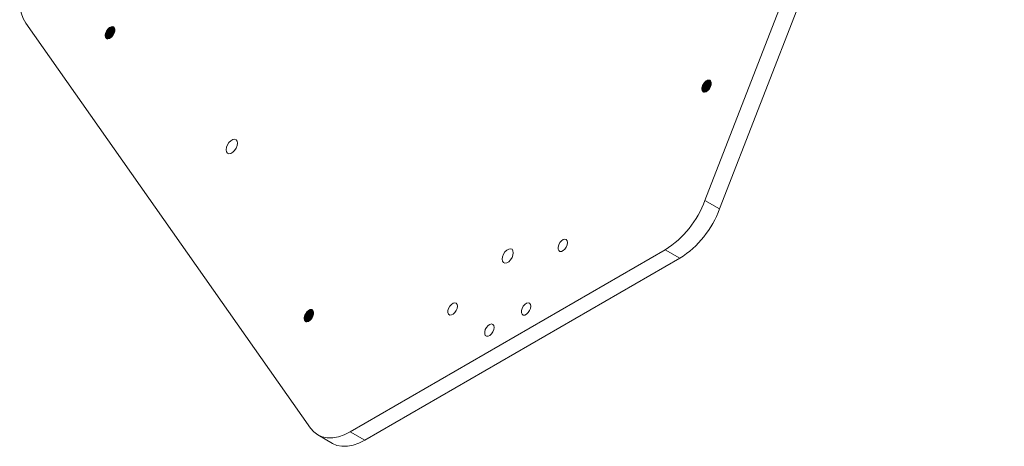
# Model space of a CAD drawing. Header units: millimetres. Extents: x -105 to 287, y 43 to 288.
# Tile 5 of 7: x 211 to 287, y 43 to 76. Entities that reach past the tile are written whole.
import ezdxf

# ---------------------------------------------------------------- set-up
doc = ezdxf.new("R2010")
doc.units = ezdxf.units.MM

msp = doc.modelspace()

# ---------------------------------------------------------------- linework, layer by layer
at = {"color": 7, "linetype": 'Continuous', "lineweight": 15}
for p, q in [((285.7517, 118.5715), (263.819, 62.0423)), ((264.9504, 61.3892), (286.883, 117.9183)), ((233.4257, 44.4966), (211.493, 75.7029)), ((217.6526, 74.7224), (217.6133, 74.7451)), ((263.6146, 70.6128), (263.5754, 70.6355)), ((263.819, 62.0423), (264.9504, 61.3892)), ((236.4875, 44.2228), (260.7571, 58.2334)), ((261.8885, 57.5802), (260.7571, 58.2334)), ((237.6189, 43.5697), (261.8885, 57.5802)), ((232.9732, 52.9239), (232.9339, 52.9466)), ((236.4875, 44.2228), (237.6189, 43.5697)), ((233.9877, 43.9753), (235.1191, 43.3222))]:
    msp.add_line(p, q, dxfattribs=at)
at = {"color": 7, "linetype": 'Continuous', "lineweight": 15, "flags": 128}
for points in [[(211.493, 79.7856), (211.2885, 79.1885), (211.1398, 78.597), (211.0496, 78.0211), (211.0193, 77.4708), (211.0496, 76.9553), (211.1398, 76.4836), (211.2885, 76.0637), (211.493, 75.7029)], [(217.6133, 74.7451), (217.6381, 74.606), (217.7093, 74.5144), (217.8171, 74.4826), (217.9471, 74.5149), (218.0816, 74.607), (218.2026, 74.7464), (218.2936, 74.9143), (218.3424, 75.088), (218.3424, 75.244), (218.2936, 75.3613), (218.2026, 75.4241), (218.0816, 75.4238), (217.9471, 75.3605), (217.8171, 75.2428), (217.7093, 75.0865), (217.6381, 74.9128), (217.6133, 74.7451)], [(263.5754, 70.6355), (263.6002, 70.4964), (263.6713, 70.4048), (263.7792, 70.3731), (263.9091, 70.4054), (264.0437, 70.4975), (264.1646, 70.6368), (264.2557, 70.8047), (264.3045, 70.9784), (264.3045, 71.1344), (264.2557, 71.2518), (264.1646, 71.3145), (264.0437, 71.3142), (263.9091, 71.251), (263.7792, 71.1332), (263.6713, 70.9769), (263.6002, 70.8032), (263.5754, 70.6355)], [(227.7897, 66.443), (227.7636, 66.5984), (227.6887, 66.7049), (227.574, 66.7499), (227.4332, 66.7278), (227.2834, 66.6413), (227.1426, 66.5009), (227.0279, 66.3234), (226.953, 66.1304), (226.927, 65.945), (226.953, 65.7897), (227.0279, 65.6831), (227.1426, 65.6381), (227.2834, 65.6602), (227.4332, 65.7467), (227.574, 65.8872), (227.6887, 66.0646), (227.7636, 66.2576), (227.7897, 66.443)], [(253.2327, 58.7888), (253.2078, 58.9279), (253.1367, 59.0195), (253.0289, 59.0513), (252.8989, 59.0189), (252.7644, 58.9269), (252.6434, 58.7875), (252.5524, 58.6196), (252.5035, 58.4459), (252.5035, 58.2899), (252.5524, 58.1726), (252.6434, 58.1098), (252.7644, 58.1101), (252.8989, 58.1734), (253.0289, 58.2911), (253.1367, 58.4474), (253.2078, 58.6211), (253.2327, 58.7888)], [(249.0537, 58.0094), (249.0277, 58.1648), (248.9528, 58.2713), (248.838, 58.3163), (248.6972, 58.2942), (248.5474, 58.2077), (248.4067, 58.0673), (248.2919, 57.8898), (248.217, 57.6968), (248.191, 57.5114), (248.217, 57.3561), (248.2919, 57.2495), (248.4067, 57.2046), (248.5474, 57.2267), (248.6972, 57.3131), (248.838, 57.4536), (248.9528, 57.631), (249.0277, 57.8241), (249.0537, 58.0094)], [(244.7474, 53.8904), (244.7226, 54.0294), (244.6514, 54.121), (244.5436, 54.1528), (244.4136, 54.1205), (244.2791, 54.0284), (244.1581, 53.889), (244.0671, 53.7212), (244.0183, 53.5475), (244.0183, 53.3914), (244.0671, 53.2741), (244.1581, 53.2114), (244.2791, 53.2116), (244.4136, 53.2749), (244.5436, 53.3926), (244.6514, 53.5489), (244.7226, 53.7227), (244.7474, 53.8904)], [(250.4042, 53.8899), (250.3794, 54.0289), (250.3083, 54.1205), (250.2004, 54.1523), (250.0705, 54.12), (249.9359, 54.0279), (249.815, 53.8885), (249.7239, 53.7206), (249.6751, 53.547), (249.6751, 53.3909), (249.7239, 53.2736), (249.815, 53.2108), (249.9359, 53.2111), (250.0705, 53.2744), (250.2004, 53.3921), (250.3083, 53.5484), (250.3794, 53.7221), (250.4042, 53.8899)], [(232.9339, 52.9466), (232.9588, 52.8075), (233.0299, 52.7159), (233.1377, 52.6841), (233.2677, 52.7165), (233.4022, 52.8085), (233.5232, 52.9479), (233.6142, 53.1158), (233.6631, 53.2895), (233.6631, 53.4455), (233.6142, 53.5628), (233.5232, 53.6256), (233.4022, 53.6253), (233.2677, 53.562), (233.1377, 53.4443), (233.0299, 53.288), (232.9588, 53.1143), (232.9339, 52.9466)], [(247.5758, 52.257), (247.551, 52.3961), (247.4799, 52.4877), (247.372, 52.5195), (247.242, 52.4871), (247.1075, 52.3951), (246.9865, 52.2557), (246.8955, 52.0878), (246.8467, 51.9141), (246.8467, 51.7581), (246.8955, 51.6408), (246.9865, 51.578), (247.1075, 51.5783), (247.242, 51.6416), (247.372, 51.7593), (247.4799, 51.9156), (247.551, 52.0893), (247.5758, 52.257)], [(233.4257, 44.4966), (233.6826, 44.2009), (233.9875, 43.9754), (234.3352, 43.824), (234.7198, 43.7493), (235.1345, 43.7525), (235.5725, 43.8337), (236.0261, 43.9913), (236.4875, 44.2228)], [(237.6189, 43.5697), (237.1574, 43.3382), (236.7038, 43.1806), (236.2659, 43.0994), (235.8511, 43.0962), (235.4666, 43.1709), (235.1191, 43.3222)]]:
    msp.add_lwpolyline(points, dxfattribs=at)
at = {"color": 7, "linetype": 'Continuous', "lineweight": 15}
for centre in [(256.6184, 64.6955), (257.7498, 64.0423)]:
    msp.add_arc(centre, 7.6738, 302.637971, 339.772886, dxfattribs=at)
for points, knots in [([(217.6133, 74.7451), (217.6188, 74.7985), (217.63, 74.9069), (217.7069, 75.0826), (217.823, 75.2484), (217.976, 75.3804), (218.1268, 75.4296), (218.2239, 75.4277), (218.253, 75.3981), (218.2559, 75.3953)], [0, 0, 0, 0, 0.1537528, 0.3120482, 0.4647009, 0.6475446, 0.8321491, 0.9836522, 1, 1, 1, 1]), ([(217.6143, 74.7164), (217.6201, 74.7735), (217.6319, 74.8894), (217.7137, 75.0756), (217.8349, 75.2537), (217.9368, 75.3304), (217.9909, 75.3712)], [0, 0, 0, 0, 0.2408771, 0.4888702, 0.7280242, 1, 1, 1, 1]), ([(217.6526, 74.7224), (217.6581, 74.7758), (217.6693, 74.8843), (217.7462, 75.0599), (217.8623, 75.2258), (218.0153, 75.3578), (218.166, 75.407), (218.2632, 75.405), (218.2923, 75.3755), (218.2952, 75.3726)], [0, 0, 0, 0, 0.15375278, 0.31204816, 0.46470094, 0.64754464, 0.83214913, 0.98365223, 1, 1, 1, 1]), ([(217.7637, 74.4893), (217.7342, 74.5115), (217.6761, 74.5555), (217.6509, 74.6953), (217.6707, 74.8594), (217.7429, 75.0438), (217.8664, 75.2233), (218.0183, 75.3491), (218.1571, 75.4055), (218.2257, 75.3918), (218.2555, 75.3859)], [0, 0, 0, 0, 0.1256463, 0.2479463, 0.3684706, 0.4934385, 0.6355724, 0.7802341, 0.9044523, 1, 1, 1, 1]), ([(217.6613, 74.686), (217.6647, 74.7365), (217.6719, 74.8447), (217.7501, 75.0364), (217.8777, 75.2284), (217.9885, 75.3097), (218.0429, 75.3497)], [0, 0, 0, 0, 0.2126989, 0.4559426, 0.7326, 1, 1, 1, 1]), ([(217.803, 74.4666), (217.7735, 74.4889), (217.7154, 74.5329), (217.6902, 74.6726), (217.71, 74.8367), (217.7822, 75.0211), (217.9057, 75.2007), (218.0574, 75.326), (218.1906, 75.3814), (218.2543, 75.3694), (218.2792, 75.3647)], [0, 0, 0, 0, 0.1277145, 0.2520275, 0.3745356, 0.5015604, 0.6460338, 0.7930767, 0.9193395, 1, 1, 1, 1]), ([(217.7704, 74.4974), (217.7588, 74.5069), (217.7194, 74.5393), (217.6976, 74.6506), (217.7106, 74.8199), (217.7857, 75.0169), (217.9108, 75.1946), (218.0528, 75.3149), (218.1825, 75.3753), (218.2516, 75.3669), (218.2806, 75.3634)], [0, 0, 0, 0, 0.0556371, 0.1893312, 0.3195825, 0.4789775, 0.63308, 0.7665705, 0.9019202, 1, 1, 1, 1]), ([(217.7895, 74.4943), (217.7853, 74.4981), (217.7542, 74.526), (217.7378, 74.6291), (217.7496, 74.7969), (217.8251, 74.9943), (217.9501, 75.172), (218.092, 75.2919), (218.2165, 75.3511), (218.2811, 75.3438), (218.3055, 75.3411)], [0, 0, 0, 0, 0.0221386, 0.1629271, 0.30009, 0.467943, 0.6302229, 0.7707968, 0.9133287, 1, 1, 1, 1]), ([(217.7893, 74.4943), (217.7732, 74.5305), (217.738, 74.6097), (217.7547, 74.7939), (217.831, 74.9888), (217.9474, 75.1572), (218.0793, 75.2764), (218.2104, 75.3462), (218.2806, 75.3385), (218.3103, 75.3353)], [0, 0, 0, 0, 0.1372936, 0.3003222, 0.4697459, 0.609073, 0.7499732, 0.8940947, 1, 1, 1, 1]), ([(217.8229, 74.4889), (217.8094, 74.5199), (217.7771, 74.5942), (217.7943, 74.7715), (217.8702, 74.966), (217.9868, 75.1347), (218.1184, 75.2528), (218.2375, 75.3194), (218.2973, 75.3143), (218.3164, 75.3127)], [0, 0, 0, 0, 0.124274, 0.2974636, 0.4774468, 0.6254577, 0.7751397, 0.9282438, 1, 1, 1, 1]), ([(217.8317, 74.4875), (217.8164, 74.5197), (217.7809, 74.594), (217.8013, 74.7671), (217.8703, 74.9497), (217.9766, 75.1127), (218.1134, 75.2435), (218.2387, 75.3176), (218.3017, 75.3115), (218.3171, 75.31)], [0, 0, 0, 0, 0.1331857, 0.3074083, 0.4613564, 0.611215, 0.7604776, 0.9412764, 1, 1, 1, 1]), ([(217.8621, 74.4899), (217.8508, 74.5147), (217.8199, 74.582), (217.8411, 74.7448), (217.9095, 74.9268), (218.016, 75.0904), (218.1522, 75.2193), (218.2658, 75.2913), (218.3185, 75.2885), (218.323, 75.2883)], [0, 0, 0, 0, 0.1090766, 0.2971685, 0.4633719, 0.6251603, 0.7863052, 0.9814968, 1, 1, 1, 1]), ([(217.8659, 74.4914), (217.8548, 74.5167), (217.8295, 74.5748), (217.8428, 74.7103), (217.8887, 74.864), (217.9707, 75.015), (218.0771, 75.1467), (218.197, 75.2391), (218.2846, 75.2864), (218.3227, 75.287), (218.3234, 75.287)], [0, 0, 0, 0, 0.1113538, 0.2552171, 0.4050634, 0.5544061, 0.6980433, 0.8469616, 0.9970876, 1, 1, 1, 1]), ([(217.8941, 74.5022), (217.888, 74.5173), (217.8683, 74.5658), (217.8828, 74.6883), (217.9277, 74.841), (218.0102, 74.9929), (218.116, 75.1221), (218.2286, 75.216), (218.301, 75.2414), (218.3327, 75.2525)], [0, 0, 0, 0, 0.0713771, 0.2282059, 0.391557, 0.5543589, 0.7109413, 0.8732806, 1, 1, 1, 1]), ([(217.8926, 74.5016), (217.8911, 74.5055), (217.8762, 74.5427), (217.8826, 74.6456), (217.9169, 74.7959), (217.9912, 74.9507), (218.0914, 75.0871), (218.2098, 75.1969), (218.2918, 75.2332), (218.333, 75.2515)], [0, 0, 0, 0, 0.0190398, 0.178598, 0.3436102, 0.51046, 0.6708429, 0.8343486, 1, 1, 1, 1]), ([(217.9336, 74.5172), (217.9315, 74.5239), (217.9148, 74.5787), (217.9483, 74.7329), (218.0369, 74.9341), (218.1807, 75.1173), (218.289, 75.1801), (218.3437, 75.2119)], [0, 0, 0, 0, 0.0336128, 0.2730457, 0.5199706, 0.7574652, 1, 1, 1, 1]), ([(217.9271, 74.5147), (217.9247, 74.5494), (217.9194, 74.628), (217.9575, 74.7743), (218.0301, 74.9279), (218.1308, 75.0642), (218.2396, 75.1666), (218.3117, 75.1994), (218.3432, 75.2136)], [0, 0, 0, 0, 0.1430634, 0.3238109, 0.5065712, 0.6822479, 0.8613452, 1, 1, 1, 1]), ([(217.9694, 74.5308), (217.9735, 74.5883), (217.9823, 74.7103), (218.0784, 74.9123), (218.2076, 75.0815), (218.3027, 75.138), (218.3442, 75.1626)], [0, 0, 0, 0, 0.2473801, 0.5254003, 0.7928027, 1, 1, 1, 1]), ([(217.9806, 74.5351), (217.9788, 74.56), (217.9726, 74.6435), (218.0358, 74.8211), (218.156, 75.0091), (218.2722, 75.131), (218.3345, 75.1545), (218.3437, 75.1579)], [0, 0, 0, 0, 0.1199734, 0.4010561, 0.676967, 0.9526196, 1, 1, 1, 1]), ([(218.0189, 74.5619), (218.0184, 74.5709), (218.0154, 74.6393), (218.0767, 74.7966), (218.1901, 74.9877), (218.2908, 75.0696), (218.3381, 75.1081)], [0, 0, 0, 0, 0.050531, 0.3835497, 0.7104411, 1, 1, 1, 1]), ([(218.0248, 74.567), (218.0265, 74.5874), (218.0319, 74.6508), (218.0738, 74.7681), (218.1449, 74.901), (218.2353, 75.0197), (218.3037, 75.0758), (218.3377, 75.1037)], [0, 0, 0, 0, 0.10882821, 0.33775705, 0.56549839, 0.7843327, 1, 1, 1, 1]), ([(218.0714, 74.6066), (218.0845, 74.6527), (218.1107, 74.7449), (218.185, 74.878), (218.2602, 74.9805), (218.3125, 75.0244), (218.3305, 75.0396)], [0, 0, 0, 0, 0.2890501, 0.5772965, 0.8542695, 1, 1, 1, 1]), ([(218.0825, 74.616), (218.0842, 74.6264), (218.0936, 74.6815), (218.1401, 74.7874), (218.2181, 74.9143), (218.2854, 74.9993), (218.3249, 75.0293), (218.3298, 75.033)], [0, 0, 0, 0, 0.0705935, 0.3735416, 0.6707465, 0.9592145, 1, 1, 1, 1]), ([(263.5754, 70.6355), (263.5809, 70.6889), (263.592, 70.7974), (263.6689, 70.973), (263.785, 71.1389), (263.938, 71.2709), (264.0888, 71.3201), (264.186, 71.3182), (264.2151, 71.2886), (264.2179, 71.2857)], [0, 0, 0, 0, 0.1537528, 0.3120482, 0.4647009, 0.6475446, 0.8321491, 0.9836522, 1, 1, 1, 1]), ([(263.5763, 70.6069), (263.5821, 70.664), (263.5939, 70.7798), (263.6757, 70.966), (263.797, 71.1441), (263.8988, 71.2208), (263.953, 71.2616)], [0, 0, 0, 0, 0.2408771, 0.4888702, 0.7280242, 1, 1, 1, 1]), ([(263.6146, 70.6128), (263.6202, 70.6662), (263.6313, 70.7747), (263.7082, 70.9503), (263.8243, 71.1162), (263.9773, 71.2482), (264.1281, 71.2974), (264.2252, 71.2955), (264.2544, 71.2659), (264.2572, 71.263)], [0, 0, 0, 0, 0.15375278, 0.31204816, 0.46470094, 0.64754464, 0.83214913, 0.98365223, 1, 1, 1, 1]), ([(263.7258, 70.3797), (263.6963, 70.402), (263.6381, 70.446), (263.6129, 70.5857), (263.6328, 70.7498), (263.705, 70.9343), (263.8285, 71.1137), (263.9803, 71.2396), (264.1192, 71.2959), (264.1877, 71.2823), (264.2175, 71.2763)], [0, 0, 0, 0, 0.1256463, 0.2479463, 0.3684706, 0.4934385, 0.6355724, 0.7802341, 0.9044523, 1, 1, 1, 1]), ([(263.6233, 70.5764), (263.6267, 70.6269), (263.634, 70.7351), (263.7121, 70.9269), (263.8397, 71.1189), (263.9505, 71.2001), (264.005, 71.2401)], [0, 0, 0, 0, 0.2126989, 0.4559426, 0.7326, 1, 1, 1, 1]), ([(263.7651, 70.357), (263.7356, 70.3793), (263.6774, 70.4233), (263.6522, 70.563), (263.672, 70.7271), (263.7442, 70.9115), (263.8678, 71.0912), (264.0195, 71.2165), (264.1526, 71.2719), (264.2164, 71.2598), (264.2412, 71.2551)], [0, 0, 0, 0, 0.1277145, 0.2520275, 0.3745356, 0.5015604, 0.6460338, 0.7930767, 0.9193395, 1, 1, 1, 1]), ([(263.7325, 70.3878), (263.7209, 70.3973), (263.6815, 70.4298), (263.6596, 70.5411), (263.6726, 70.7104), (263.7478, 70.9074), (263.8729, 71.085), (264.0148, 71.2054), (264.1445, 71.2658), (264.2136, 71.2574), (264.2426, 71.2539)], [0, 0, 0, 0, 0.0556371, 0.1893312, 0.3195825, 0.4789775, 0.63308, 0.7665705, 0.9019202, 1, 1, 1, 1]), ([(263.7516, 70.3847), (263.7473, 70.3885), (263.7163, 70.4164), (263.6998, 70.5195), (263.7116, 70.6873), (263.7871, 70.8847), (263.9122, 71.0624), (264.054, 71.1824), (264.1785, 71.2415), (264.2431, 71.2343), (264.2675, 71.2315)], [0, 0, 0, 0, 0.0221386, 0.1629271, 0.30009, 0.467943, 0.6302229, 0.7707968, 0.9133287, 1, 1, 1, 1]), ([(263.7513, 70.3847), (263.7353, 70.4209), (263.7001, 70.5001), (263.7168, 70.6843), (263.793, 70.8793), (263.9094, 71.0476), (264.0414, 71.1668), (264.1725, 71.2366), (264.2426, 71.229), (264.2723, 71.2257)], [0, 0, 0, 0, 0.1372936, 0.3003222, 0.4697459, 0.609073, 0.7499732, 0.8940947, 1, 1, 1, 1]), ([(263.7849, 70.3793), (263.7714, 70.4103), (263.7392, 70.4846), (263.7564, 70.6619), (263.8322, 70.8565), (263.9488, 71.0252), (264.0804, 71.1432), (264.1996, 71.2098), (264.2594, 71.2048), (264.2784, 71.2032)], [0, 0, 0, 0, 0.124274, 0.2974636, 0.4774468, 0.6254577, 0.7751397, 0.9282438, 1, 1, 1, 1]), ([(263.7938, 70.3779), (263.7784, 70.4101), (263.7429, 70.4844), (263.7634, 70.6575), (263.8324, 70.8402), (263.9386, 71.0031), (264.0754, 71.1339), (264.2008, 71.208), (264.2637, 71.2019), (264.2792, 71.2004)], [0, 0, 0, 0, 0.1331857, 0.3074083, 0.4613564, 0.611215, 0.7604776, 0.9412764, 1, 1, 1, 1]), ([(263.8241, 70.3804), (263.8128, 70.4051), (263.782, 70.4724), (263.8031, 70.6353), (263.8715, 70.8173), (263.978, 70.9808), (264.1142, 71.1097), (264.2279, 71.1818), (264.2805, 71.179), (264.2851, 71.1787)], [0, 0, 0, 0, 0.1090766, 0.2971685, 0.4633719, 0.6251603, 0.7863052, 0.9814968, 1, 1, 1, 1]), ([(263.8279, 70.3818), (263.8169, 70.4071), (263.7915, 70.4652), (263.8048, 70.6008), (263.8507, 70.7545), (263.9327, 70.9054), (264.0392, 71.0371), (264.159, 71.1295), (264.2466, 71.1768), (264.2847, 71.1774), (264.2854, 71.1774)], [0, 0, 0, 0, 0.1113538, 0.2552171, 0.4050634, 0.5544061, 0.6980433, 0.8469616, 0.9970876, 1, 1, 1, 1]), ([(263.8562, 70.3926), (263.85, 70.4078), (263.8303, 70.4562), (263.8449, 70.5787), (263.8898, 70.7315), (263.9722, 70.8833), (264.078, 71.0125), (264.1906, 71.1064), (264.263, 71.1318), (264.2947, 71.143)], [0, 0, 0, 0, 0.0713771, 0.2282059, 0.391557, 0.5543589, 0.7109413, 0.8732806, 1, 1, 1, 1]), ([(263.8547, 70.392), (263.8531, 70.396), (263.8382, 70.4331), (263.8447, 70.5361), (263.8789, 70.6863), (263.9532, 70.8412), (264.0534, 70.9775), (264.1718, 71.0873), (264.2538, 71.1236), (264.295, 71.1419)], [0, 0, 0, 0, 0.0190398, 0.178598, 0.3436102, 0.51046, 0.6708429, 0.8343486, 1, 1, 1, 1]), ([(263.8956, 70.4076), (263.8936, 70.4143), (263.8768, 70.4691), (263.9103, 70.6234), (263.9989, 70.8245), (264.1427, 71.0077), (264.251, 71.0706), (264.3058, 71.1023)], [0, 0, 0, 0, 0.0336128, 0.2730457, 0.5199706, 0.7574652, 1, 1, 1, 1]), ([(263.8891, 70.4051), (263.8868, 70.4399), (263.8814, 70.5185), (263.9196, 70.6647), (263.9921, 70.8183), (264.0928, 70.9546), (264.2016, 71.0571), (264.2738, 71.0898), (264.3053, 71.1041)], [0, 0, 0, 0, 0.14306344, 0.32381094, 0.5065712, 0.68224794, 0.86134523, 1, 1, 1, 1]), ([(263.9315, 70.4213), (263.9356, 70.4787), (263.9443, 70.6007), (264.0404, 70.8027), (264.1696, 70.972), (264.2647, 71.0284), (264.3063, 71.0531)], [0, 0, 0, 0, 0.2473801, 0.5254003, 0.7928027, 1, 1, 1, 1]), ([(263.9427, 70.4255), (263.9408, 70.4505), (263.9346, 70.5339), (263.9978, 70.7115), (264.1181, 70.8995), (264.2342, 71.0214), (264.2966, 71.0449), (264.3057, 71.0484)], [0, 0, 0, 0, 0.1199734, 0.4010561, 0.676967, 0.9526196, 1, 1, 1, 1]), ([(263.9809, 70.4523), (263.9805, 70.4614), (263.9774, 70.5297), (264.0387, 70.687), (264.1521, 70.8782), (264.2529, 70.96), (264.3002, 70.9985)], [0, 0, 0, 0, 0.050531, 0.3835497, 0.7104411, 1, 1, 1, 1]), ([(263.9868, 70.4574), (263.9885, 70.4778), (263.9939, 70.5412), (264.0359, 70.6586), (264.1069, 70.7914), (264.1974, 70.9102), (264.2657, 70.9663), (264.2997, 70.9941)], [0, 0, 0, 0, 0.1088282, 0.3377571, 0.5654984, 0.7843327, 1, 1, 1, 1]), ([(264.0334, 70.497), (264.0466, 70.5432), (264.0728, 70.6353), (264.1471, 70.7685), (264.2222, 70.8709), (264.2745, 70.9148), (264.2926, 70.93)], [0, 0, 0, 0, 0.2890501, 0.5772965, 0.8542695, 1, 1, 1, 1]), ([(264.0445, 70.5065), (264.0463, 70.5169), (264.0556, 70.5719), (264.1021, 70.6779), (264.1801, 70.8047), (264.2474, 70.8897), (264.2869, 70.9198), (264.2918, 70.9235)], [0, 0, 0, 0, 0.0705935, 0.3735416, 0.6707465, 0.9592145, 1, 1, 1, 1]), ([(232.9339, 52.9466), (232.9394, 53), (232.9506, 53.1084), (233.0275, 53.2841), (233.1436, 53.45), (233.2966, 53.5819), (233.4474, 53.6312), (233.5445, 53.6292), (233.5736, 53.5997), (233.5765, 53.5968)], [0, 0, 0, 0, 0.1537528, 0.3120482, 0.4647009, 0.6475446, 0.8321491, 0.9836522, 1, 1, 1, 1]), ([(232.9349, 52.918), (232.9407, 52.975), (232.9525, 53.0909), (233.0343, 53.2771), (233.1555, 53.4552), (233.2574, 53.5319), (233.3116, 53.5727)], [0, 0, 0, 0, 0.24087712, 0.48887022, 0.72802418, 1, 1, 1, 1]), ([(232.9732, 52.9239), (232.9787, 52.9773), (232.9899, 53.0858), (233.0668, 53.2614), (233.1829, 53.4273), (233.3359, 53.5593), (233.4867, 53.6085), (233.5838, 53.6066), (233.6129, 53.577), (233.6158, 53.5741)], [0, 0, 0, 0, 0.1537528, 0.3120482, 0.4647009, 0.6475446, 0.8321491, 0.9836522, 1, 1, 1, 1]), ([(233.0843, 52.6908), (233.0549, 52.7131), (232.9967, 52.7571), (232.9715, 52.8968), (232.9913, 53.0609), (233.0635, 53.2453), (233.187, 53.4248), (233.3389, 53.5506), (233.4777, 53.607), (233.5463, 53.5934), (233.5761, 53.5874)], [0, 0, 0, 0, 0.1256463, 0.2479463, 0.3684706, 0.4934385, 0.6355724, 0.7802341, 0.9044523, 1, 1, 1, 1]), ([(232.9819, 52.8875), (232.9853, 52.938), (232.9925, 53.0462), (233.0707, 53.238), (233.1983, 53.4299), (233.3091, 53.5112), (233.3636, 53.5512)], [0, 0, 0, 0, 0.2126989, 0.4559426, 0.7326, 1, 1, 1, 1]), ([(233.1236, 52.6681), (233.0942, 52.6904), (233.036, 52.7344), (233.0108, 52.8741), (233.0306, 53.0382), (233.1028, 53.2226), (233.2264, 53.4022), (233.3781, 53.5275), (233.5112, 53.5829), (233.5749, 53.5709), (233.5998, 53.5662)], [0, 0, 0, 0, 0.12771447, 0.25202749, 0.37453556, 0.5015604, 0.64603383, 0.79307667, 0.91933949, 1, 1, 1, 1]), ([(233.091, 52.6989), (233.0795, 52.7084), (233.0401, 52.7409), (233.0182, 52.8522), (233.0312, 53.0215), (233.1063, 53.2184), (233.2314, 53.3961), (233.3734, 53.5164), (233.5031, 53.5768), (233.5722, 53.5685), (233.6012, 53.5649)], [0, 0, 0, 0, 0.0556371, 0.1893312, 0.3195825, 0.4789775, 0.63308, 0.7665705, 0.9019202, 1, 1, 1, 1]), ([(233.1101, 52.6958), (233.1059, 52.6996), (233.0748, 52.7275), (233.0584, 52.8306), (233.0702, 52.9984), (233.1457, 53.1958), (233.2707, 53.3735), (233.4126, 53.4934), (233.5371, 53.5526), (233.6017, 53.5454), (233.6261, 53.5426)], [0, 0, 0, 0, 0.0221386, 0.1629271, 0.30009, 0.467943, 0.6302229, 0.7707968, 0.9133287, 1, 1, 1, 1]), ([(233.1099, 52.6958), (233.0938, 52.732), (233.0587, 52.8112), (233.0753, 52.9954), (233.1516, 53.1903), (233.268, 53.3587), (233.4, 53.4779), (233.531, 53.5477), (233.6012, 53.54), (233.6309, 53.5368)], [0, 0, 0, 0, 0.1372936, 0.3003222, 0.4697459, 0.609073, 0.7499732, 0.8940947, 1, 1, 1, 1]), ([(233.1435, 52.6904), (233.13, 52.7214), (233.0977, 52.7957), (233.1149, 52.973), (233.1908, 53.1675), (233.3074, 53.3362), (233.439, 53.4543), (233.5582, 53.5209), (233.6179, 53.5158), (233.637, 53.5142)], [0, 0, 0, 0, 0.12427398, 0.29746357, 0.47744679, 0.62545766, 0.77513966, 0.92824382, 1, 1, 1, 1]), ([(233.1523, 52.689), (233.137, 52.7212), (233.1015, 52.7955), (233.1219, 52.9686), (233.191, 53.1512), (233.2972, 53.3142), (233.434, 53.445), (233.5593, 53.5191), (233.6223, 53.513), (233.6378, 53.5115)], [0, 0, 0, 0, 0.1331857, 0.3074083, 0.4613564, 0.611215, 0.7604776, 0.9412764, 1, 1, 1, 1]), ([(233.1827, 52.6915), (233.1714, 52.7162), (233.1406, 52.7835), (233.1617, 52.9463), (233.2301, 53.1284), (233.3366, 53.2919), (233.4728, 53.4208), (233.5864, 53.4928), (233.6391, 53.49), (233.6436, 53.4898)], [0, 0, 0, 0, 0.1090766, 0.29716852, 0.4633719, 0.62516031, 0.78630521, 0.98149681, 1, 1, 1, 1]), ([(233.1865, 52.6929), (233.1754, 52.7182), (233.1501, 52.7763), (233.1634, 52.9119), (233.2093, 53.0655), (233.2913, 53.2165), (233.3977, 53.3482), (233.5176, 53.4406), (233.6052, 53.4879), (233.6433, 53.4885), (233.644, 53.4885)], [0, 0, 0, 0, 0.1113538, 0.2552171, 0.4050634, 0.5544061, 0.6980433, 0.8469616, 0.9970876, 1, 1, 1, 1]), ([(233.2148, 52.7037), (233.2086, 52.7188), (233.1889, 52.7673), (233.2034, 52.8898), (233.2483, 53.0426), (233.3308, 53.1944), (233.4366, 53.3236), (233.5492, 53.4175), (233.6216, 53.4429), (233.6533, 53.4541)], [0, 0, 0, 0, 0.0713771, 0.2282059, 0.391557, 0.5543589, 0.7109413, 0.8732806, 1, 1, 1, 1]), ([(233.2133, 52.7031), (233.2117, 52.7071), (233.1968, 52.7442), (233.2033, 52.8471), (233.2375, 52.9974), (233.3118, 53.1522), (233.412, 53.2886), (233.5304, 53.3984), (233.6124, 53.4347), (233.6536, 53.453)], [0, 0, 0, 0, 0.0190398, 0.178598, 0.3436102, 0.51046, 0.6708429, 0.8343486, 1, 1, 1, 1]), ([(233.2542, 52.7187), (233.2521, 52.7254), (233.2354, 52.7802), (233.2689, 52.9344), (233.3575, 53.1356), (233.5013, 53.3188), (233.6096, 53.3816), (233.6643, 53.4134)], [0, 0, 0, 0, 0.0336128, 0.2730457, 0.5199706, 0.7574652, 1, 1, 1, 1]), ([(233.2477, 52.7162), (233.2453, 52.7509), (233.24, 52.8295), (233.2782, 52.9758), (233.3507, 53.1294), (233.4514, 53.2657), (233.5602, 53.3682), (233.6324, 53.4009), (233.6639, 53.4152)], [0, 0, 0, 0, 0.1430634, 0.3238109, 0.5065712, 0.6822479, 0.8613452, 1, 1, 1, 1]), ([(233.29, 52.7323), (233.2941, 52.7898), (233.3029, 52.9118), (233.399, 53.1138), (233.5282, 53.283), (233.6233, 53.3395), (233.6648, 53.3642)], [0, 0, 0, 0, 0.2473801, 0.5254003, 0.7928027, 1, 1, 1, 1]), ([(233.3012, 52.7366), (233.2994, 52.7616), (233.2932, 52.845), (233.3564, 53.0226), (233.4766, 53.2106), (233.5928, 53.3325), (233.6552, 53.356), (233.6643, 53.3595)], [0, 0, 0, 0, 0.11997341, 0.40105611, 0.67696705, 0.95261958, 1, 1, 1, 1]), ([(233.3395, 52.7634), (233.3391, 52.7724), (233.336, 52.8408), (233.3973, 52.9981), (233.5107, 53.1892), (233.6114, 53.2711), (233.6588, 53.3096)], [0, 0, 0, 0, 0.050531, 0.3835497, 0.7104411, 1, 1, 1, 1]), ([(233.3454, 52.7685), (233.3471, 52.7889), (233.3525, 52.8523), (233.3945, 52.9696), (233.4655, 53.1025), (233.5559, 53.2212), (233.6243, 53.2774), (233.6583, 53.3052)], [0, 0, 0, 0, 0.10882821, 0.33775705, 0.56549839, 0.7843327, 1, 1, 1, 1]), ([(233.392, 52.8081), (233.4051, 52.8542), (233.4313, 52.9464), (233.5056, 53.0796), (233.5808, 53.182), (233.6331, 53.2259), (233.6511, 53.2411)], [0, 0, 0, 0, 0.2890501, 0.5772965, 0.8542695, 1, 1, 1, 1]), ([(233.4031, 52.8175), (233.4049, 52.8279), (233.4142, 52.883), (233.4607, 52.989), (233.5387, 53.1158), (233.606, 53.2008), (233.6455, 53.2308), (233.6504, 53.2346)], [0, 0, 0, 0, 0.0705935, 0.3735416, 0.6707465, 0.9592145, 1, 1, 1, 1])]:
    msp.add_open_spline(points, degree=3, knots=knots, dxfattribs=at)

doc.saveas('drawing.dxf')
